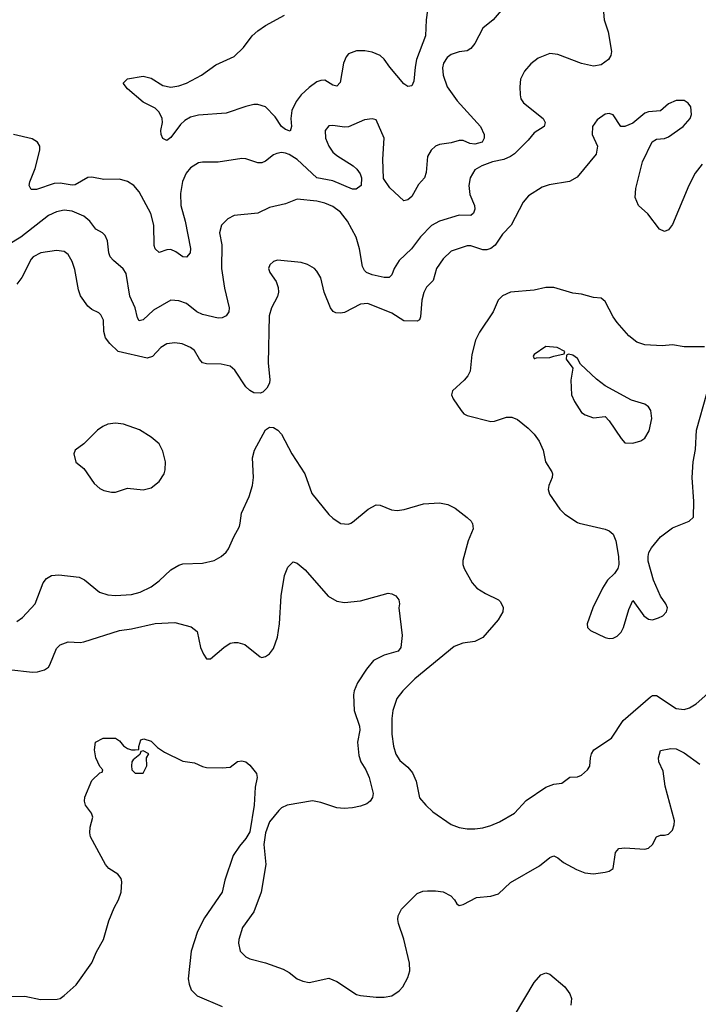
# Model space of a CAD drawing. Header units: inches. Extents: x 1834610 to 2027685, y 642842 to 774116.
# Tile 153 of 256: x 1856304 to 1859741, y 727561 to 732551. Entities that reach past the tile are written whole.
import ezdxf

# ---------------------------------------------------------------- set-up
doc = ezdxf.new("R2010")
doc.units = ezdxf.units.IN
doc.header["$MEASUREMENT"] = 0
doc.layers.add('B8752', color=7, linetype='Continuous')
doc.layers.add('B8753', color=7, linetype='Continuous')

msp = doc.modelspace()

# ---------------------------------------------------------------- linework, layer by layer
at = {"layer": 'B8752', "color": 5}
for points, elevation in [([(1856290, 729500.9), (1856318.2, 729521.8), (1856383, 729590), (1856423.3, 729696.7), (1856440.5, 729719.5), (1856465.4, 729734.6), (1856502.4, 729737.6), (1856606.3, 729726.3), (1856631.9, 729711.9), (1856708.4, 729650), (1856750, 729636.2), (1856790, 729633.6), (1856870, 729637.8), (1856914.5, 729650), (1856970, 729676.9), (1857010, 729707.1), (1857070, 729762.4), (1857110, 729786.7), (1857130, 729793.8), (1857230, 729796.1), (1857290, 729810.3), (1857324.5, 729830), (1857350, 729853), (1857362.4, 729870), (1857388.2, 729930), (1857417.5, 729982.5), (1857420.4, 730000)], 680), ([(1857927.5, 730000), (1857930, 729998.4), (1857970, 729994.9), (1857981.5, 730000)], 680), ([(1858595.9, 730000), (1858597.4, 729997.4), (1858602, 729970), (1858576.5, 729910), (1858548.2, 729810), (1858548.2, 729790), (1858554.9, 729770), (1858596.5, 729696.5), (1858620.5, 729670), (1858663, 729643), (1858730.3, 729610.3), (1858739.9, 729599.9), (1858752.5, 729572.5), (1858751.8, 729550), (1858727.9, 729510), (1858650, 729419.8), (1858610, 729399.9), (1858548.8, 729391.2), (1858505.8, 729374.2), (1858305.2, 729210), (1858244.2, 729150), (1858215.3, 729110), (1858194.4, 729050), (1858189.2, 729010), (1858189.3, 728930.7), (1858198.2, 728870), (1858210, 728828.2), (1858230, 728797), (1858270, 728763.1), (1858294.5, 728734.5), (1858311.8, 728691.8), (1858330, 728608), (1858361.6, 728570), (1858396.9, 728536.9), (1858490, 728472.2), (1858530, 728456.5), (1858570, 728450.3), (1858610, 728450.3), (1858650, 728454.6), (1858690, 728467.2), (1858734.9, 728485.1), (1858809.8, 728530.2), (1858870, 728593.1), (1858970, 728660.8), (1859010, 728677.4), (1859050, 728681.3), (1859090, 728712), (1859130, 728714), (1859150, 728721.6), (1859180.7, 728750), (1859192.1, 728767.9), (1859195.1, 728810), (1859200.3, 728830), (1859212.3, 728850), (1859301.7, 728910), (1859360.9, 728999.1), (1859500.2, 729119.8), (1859510, 729125.8), (1859530, 729125.4), (1859630, 729060.2), (1859670, 729054.9), (1859696.2, 729063.8), (1859730, 729083.1), (1859790, 729136.5)], 680), ([(1859138.5, 730000), (1859269.3, 729969.3), (1859290, 729961.1), (1859310, 729943.1), (1859324.1, 729910), (1859337.5, 729830), (1859339.1, 729790), (1859334.3, 729770), (1859316.5, 729743.5), (1859281.7, 729710), (1859256.5, 729670), (1859208, 729570), (1859178.4, 729490), (1859180.5, 729470), (1859194.9, 729454.9), (1859270, 729420.5), (1859290, 729415.5), (1859310, 729417.1), (1859330, 729426.7), (1859350, 729446.4), (1859361.8, 729470), (1859390, 729562), (1859410, 729607.3), (1859466.3, 729530), (1859490, 729512), (1859510, 729510.3), (1859540.1, 729519.9), (1859561.2, 729530), (1859580.9, 729550), (1859585.1, 729570), (1859576.9, 729590), (1859549.8, 729629.8), (1859514.8, 729710), (1859487.5, 729807.5), (1859487, 729830), (1859491.6, 729850), (1859504.9, 729875.1), (1859550, 729930.7), (1859610, 729975.5), (1859670.6, 730000)], 720), ([(1856250, 729256.9), (1856370, 729244.6), (1856394.6, 729245.4), (1856430, 729255.8), (1856449.8, 729270.2), (1856457.8, 729282.2), (1856490, 729364.9), (1856510, 729383), (1856550, 729398), (1856610, 729394.4), (1856630, 729397.6), (1856810, 729455.8), (1856870, 729463.6), (1856990, 729491.6), (1857090, 729495.6), (1857173.7, 729473.7), (1857202.8, 729450), (1857220.7, 729370), (1857234.8, 729334.8), (1857250, 729312), (1857270, 729311.3), (1857339, 729370), (1857370, 729390.7), (1857390, 729394.8), (1857410, 729394.8), (1857445.2, 729385.2), (1857522.5, 729322.5), (1857530, 729318.8), (1857550, 729324), (1857570, 729337.3), (1857590, 729364), (1857610, 729421), (1857619.7, 729490), (1857628.5, 729631.5), (1857645.6, 729734.4), (1857663.3, 729776.7), (1857690, 729802.8), (1857710, 729796.3), (1857750, 729762.4), (1857866.4, 729630), (1857910, 729603.7), (1857950, 729597), (1858030, 729605.3), (1858170, 729644), (1858190, 729640.7), (1858210, 729630.6), (1858224, 729610), (1858227.3, 729590), (1858224, 729570), (1858242, 729430), (1858235.5, 729370), (1858221, 729350), (1858150, 729331.1), (1858096.5, 729303.5), (1858060.7, 729259.3), (1858014.9, 729190), (1857997.7, 729150), (1857994.3, 729130), (1857998, 729050), (1858024.7, 728970), (1858027, 728950), (1858016.1, 728890), (1858022.7, 728822.7), (1858032.3, 728790), (1858056.9, 728750), (1858074, 728710), (1858094.3, 728630), (1858091.2, 728608.8), (1858079.5, 728590), (1858062.6, 728577.4), (1858030, 728564.4), (1857990, 728556.9), (1857947.1, 728552.9), (1857910, 728556), (1857830, 728584.2), (1857788.2, 728591.8), (1857658.8, 728570), (1857630, 728556.3), (1857616.4, 728543.6), (1857570, 728485.1), (1857550, 728429.3), (1857541.1, 728370), (1857551, 728269), (1857527.3, 728130), (1857490.1, 728029.9), (1857432.9, 727950), (1857414, 727890), (1857412.4, 727870), (1857421.6, 727830), (1857450, 727801.6), (1857470, 727792.2), (1857550, 727771.8), (1857638.4, 727738.4), (1857670, 727721.3), (1857710, 727690.4), (1857737.7, 727677.7), (1857770, 727672.2), (1857870, 727693.1), (1857910, 727676.4), (1858010, 727610.7), (1858030, 727604.9), (1858110, 727597.1), (1858150, 727597.1), (1858190, 727604.4), (1858227, 727630), (1858245.1, 727650), (1858270, 727697.3), (1858279.8, 727730), (1858279, 727770), (1858249.8, 727890.2), (1858223.1, 727970), (1858219.1, 727990), (1858221.3, 728010), (1858237.6, 728042.4), (1858318.3, 728121.7), (1858346.1, 728133.9), (1858370, 728136.5), (1858410, 728136.5), (1858450, 728130.3), (1858487.3, 728110), (1858506.8, 728090), (1858518, 728070), (1858530, 728061), (1858550, 728066.8), (1858618.6, 728101.4), (1858690, 728108.4), (1858730, 728121.1), (1858790, 728178.3), (1858937.2, 728262.8), (1858990, 728305.5), (1859010, 728313), (1859030, 728304), (1859059, 728279), (1859123.9, 728243.9), (1859167.6, 728227.6), (1859210, 728222.2), (1859269.8, 728230.2), (1859290, 728236), (1859310.8, 728249.2), (1859322.9, 728330), (1859339, 728350), (1859370, 728354.6), (1859470, 728347.6), (1859490, 728352.2), (1859508.8, 728371.2), (1859530, 728410.5), (1859550, 728418.4), (1859570, 728417.6), (1859590, 728423.1), (1859610, 728443.8), (1859619.7, 728470), (1859621.1, 728490), (1859573.3, 728666.7), (1859562.7, 728742.7), (1859542.3, 728790), (1859539.1, 728810), (1859550, 728847.3), (1859602, 728858), (1859630, 728855.6), (1859670, 728834.9), (1859750, 728777.3)], 660), ([(1856250, 727600.5), (1856330, 727602), (1856410, 727584.9), (1856493.6, 727586.4), (1856510, 727591), (1856530, 727606), (1856590, 727660.4), (1856670, 727770.4), (1856693.8, 727826.2), (1856729, 727890), (1856755.9, 727984.1), (1856783.5, 728050), (1856805.6, 728090), (1856818, 728130), (1856822.4, 728182.4), (1856819.1, 728199.1), (1856800.8, 728220.8), (1856755.1, 728250), (1856739.5, 728270), (1856662.7, 728410), (1856659.3, 728430), (1856662, 728458), (1856675.3, 728510), (1856668.7, 728530), (1856637.2, 728570), (1856632.7, 728590), (1856635.1, 728610), (1856670, 728694.8), (1856710, 728734), (1856722, 728738), (1856726, 728750), (1856710, 728766), (1856689.4, 728810), (1856682.7, 728850), (1856689.2, 728890), (1856728, 728910), (1856790, 728910.4), (1856810, 728896), (1856830, 728871.3), (1856850, 728858), (1856870, 728851.3), (1856890, 728851.3), (1856907.3, 728852.7), (1856907.3, 728867.3), (1856918, 728902), (1856933.6, 728906.4), (1856970, 728894.9), (1857002.4, 728862.4), (1857038.4, 728838.4), (1857130, 728793.1), (1857190, 728785.5), (1857230, 728765.5), (1857250, 728760.8), (1857330, 728758.7), (1857370, 728763), (1857408.2, 728791.8), (1857430, 728794.6), (1857450, 728790.2), (1857470, 728773.4), (1857503.1, 728730), (1857507, 728710), (1857497.8, 728662.2), (1857492.5, 728570), (1857470, 728435.6), (1857450, 728401), (1857416.9, 728363.1), (1857385.4, 728314.6), (1857343.6, 728190), (1857330.2, 728129.8), (1857240.9, 727999.1), (1857204.8, 727930), (1857173.6, 727830), (1857158, 727690), (1857162.3, 727662.3), (1857173.5, 727633.5), (1857203.7, 727603.7), (1857330, 727550.3)], 640), ([(1858810, 727503.8), (1858910, 727671), (1858944, 727710), (1858970, 727720.7), (1858990, 727713), (1859066, 727650), (1859090, 727613.4), (1859098.7, 727590), (1859095.8, 727555.8)], 640)]:
    msp.add_lwpolyline(points, dxfattribs=dict(at, elevation=elevation))
at = {"layer": 'B8752', "color": 5, "elevation": 640}
msp.add_lwpolyline([(1856930, 728846), (1856918, 728842), (1856912.7, 728827.3), (1856879.6, 728800.4), (1856872, 728790), (1856871.3, 728770), (1856872, 728750), (1856890, 728732), (1856930, 728732), (1856948.7, 728770), (1856946, 728810), (1856958, 728830)], close=True, dxfattribs=at)
at = {"layer": 'B8753', "color": 5}
for points, elevation in [([(1858377.5, 732662.5), (1858363.8, 732550), (1858359.7, 732470), (1858314.5, 732350), (1858306.6, 732310), (1858301.1, 732238.9), (1858290, 732215.1), (1858270, 732212.6), (1858250, 732225.4), (1858178.5, 732310), (1858150, 732351), (1858130, 732369.8), (1858090, 732385.7), (1858053.1, 732393.1), (1858010, 732392.9), (1857970, 732378), (1857957.2, 732362.8), (1857944.1, 732330), (1857927.1, 732232.9), (1857910, 732214.5), (1857890, 732219.6), (1857850, 732244), (1857830, 732243.5), (1857810, 732235.3), (1857770, 732207), (1857729.3, 732170.7), (1857703.9, 732136.1), (1857682.2, 732090), (1857677.4, 732050), (1857680.6, 732010), (1857673.8, 731986.2), (1857650, 731993.8), (1857630.9, 732010), (1857598.8, 732058.8), (1857549.8, 732109.8), (1857510, 732121), (1857490, 732120.6), (1857450, 732111.8), (1857350, 732077.8), (1857210, 732067.7), (1857170, 732057.7), (1857140.2, 732039.8), (1857119.7, 732020.3), (1857070, 731953.6), (1857050, 731939.3), (1857030, 731949.2), (1857020.7, 731970), (1857019.6, 731990), (1857026.9, 732030), (1857025.7, 732050), (1857010, 732082.9), (1856990, 732102), (1856930, 732133.3), (1856850, 732201.2), (1856829.2, 732230), (1856850, 732251.8), (1856930, 732264.6), (1856970, 732254.6), (1857030, 732217.3), (1857069.2, 732209.2), (1857110, 732215.9), (1857149.6, 732230), (1857226, 732270), (1857297.8, 732322.2), (1857390, 732364.4), (1857438.3, 732410), (1857482.6, 732470), (1857510, 732494.6), (1857550, 732521.7), (1857645.8, 732574.2)], 620), ([(1858753, 732610), (1858702, 732550), (1858650, 732507.6), (1858609.5, 732430.5), (1858590, 732404.8), (1858570, 732394), (1858530, 732387.9), (1858490, 732375.3), (1858470, 732359.8), (1858451.2, 732330), (1858446.5, 732306.5), (1858449.1, 732270), (1858470.3, 732210), (1858519.9, 732139.9), (1858638.4, 732010), (1858657, 731970), (1858657.4, 731950), (1858646.7, 731930), (1858610, 731919.5), (1858583.6, 731923.6), (1858550, 731939.1), (1858530, 731938.7), (1858490, 731926.8), (1858430, 731918.2), (1858410, 731909.8), (1858388.4, 731890), (1858370, 731858), (1858363.9, 731776.1), (1858354.9, 731750), (1858325, 731715), (1858290, 731654.7), (1858270, 731637.4), (1858250, 731633), (1858178.9, 731698.9), (1858146.7, 731746.7), (1858144.4, 731844.4), (1858151.2, 731950), (1858110, 732044), (1858090, 732049.4), (1858050, 732043.5), (1857970, 732008.5), (1857950, 732006), (1857890, 732015.3), (1857870, 732012.6), (1857852.2, 731990), (1857853.1, 731950), (1857870, 731910.5), (1857890, 731880.4), (1857910, 731862.3), (1857993, 731810), (1858012.7, 731792.7), (1858028.4, 731770), (1858035.5, 731750), (1858034, 731710), (1858008.2, 731691.8), (1857990, 731691.5), (1857890, 731733.9), (1857808.9, 731748.9), (1857710, 731843), (1857670, 731867.9), (1857650, 731875), (1857630, 731877.5), (1857606.3, 731873.7), (1857590, 731866.2), (1857550, 731834.5), (1857530, 731826), (1857510, 731824.8), (1857450, 731845.4), (1857430, 731846.9), (1857310, 731828.3), (1857230, 731829.6), (1857210, 731825.6), (1857170, 731799.6), (1857147.2, 731772.8), (1857128.6, 731731.4), (1857119, 731670), (1857121.2, 731610), (1857143.3, 731530), (1857168.9, 731391.1), (1857168.4, 731370), (1857150, 731347.6), (1857130, 731349.7), (1857095.3, 731375.3), (1857070, 731386), (1857050, 731384.4), (1857010, 731371.6), (1856990, 731389.4), (1856985.9, 731405.9), (1856983.2, 731510), (1856968.2, 731568.2), (1856910, 731678.4), (1856882.9, 731710), (1856850.8, 731730.8), (1856810, 731743.5), (1856730, 731740.5), (1856670, 731753.6), (1856648.9, 731751.1), (1856585.4, 731714.6), (1856570, 731712.3), (1856510, 731722), (1856479.5, 731720.5), (1856390, 731689.7), (1856362, 731690), (1856352.7, 731710), (1856356.2, 731730), (1856383.3, 731796.7), (1856406.2, 731890), (1856406.9, 731910), (1856395.1, 731930), (1856367.3, 731947.3), (1856273.2, 731970)], 640), ([(1859260.9, 732590), (1859264.6, 732550), (1859284.9, 732490), (1859302, 732390), (1859298.7, 732370), (1859287.4, 732350), (1859250, 732322.5), (1859210, 732316), (1859149.3, 732329.3), (1859030, 732374.8), (1858990, 732379.7), (1858930, 732355.6), (1858893, 732327), (1858861.3, 732290), (1858841.7, 732250), (1858836.9, 732210), (1858838.5, 732170), (1858843.2, 732150), (1858856.9, 732130), (1858955.3, 732050), (1858966, 732030), (1858960.4, 732010), (1858910, 731978), (1858879.4, 731940.6), (1858810, 731871.9), (1858790, 731857.7), (1858756.9, 731843.1), (1858699.1, 731830), (1858644.9, 731810), (1858610, 731789.6), (1858586, 731750), (1858579, 731710), (1858584.4, 731664.4), (1858608.4, 731610), (1858610.3, 731590), (1858602.4, 731570), (1858590, 731558.7), (1858530, 731560.4), (1858430.8, 731529.2), (1858390, 731508.7), (1858333.8, 731450), (1858288.9, 731390), (1858225.8, 731330), (1858201.1, 731290), (1858190, 731258), (1858176.1, 731243.9), (1858150, 731243.9), (1858090, 731258.8), (1858060.7, 731270), (1858050, 731280.7), (1858040.9, 731300.9), (1858025.5, 731390), (1858009.2, 731449.2), (1857965.3, 731530), (1857930, 731574.8), (1857890, 731604.5), (1857850, 731621.4), (1857810, 731631.5), (1857710, 731641.7), (1857650, 731617.3), (1857570, 731599.7), (1857510, 731569.8), (1857390, 731558), (1857359, 731541), (1857326.7, 731510), (1857316.5, 731470), (1857328.3, 731410), (1857327.2, 731290), (1857341.2, 731190), (1857366, 731090), (1857363.7, 731070), (1857350.2, 731049.8), (1857330, 731039.7), (1857310, 731038.5), (1857230, 731056.8), (1857201.6, 731070), (1857150, 731112.4), (1857110, 731126.9), (1857070, 731129.7), (1856981.3, 731078.7), (1856930, 731029.7), (1856910, 731024.2), (1856900.3, 731040.3), (1856888.8, 731090), (1856862.8, 731150), (1856844.3, 731264.3), (1856829.1, 731289.1), (1856778.7, 731330), (1856763.1, 731350), (1856756.4, 731370), (1856749.7, 731430), (1856736.8, 731456.8), (1856724.5, 731470), (1856690, 731489.7), (1856659.8, 731530), (1856630, 731555.8), (1856570, 731580.9), (1856530, 731586), (1856490, 731577.3), (1856450, 731558.4), (1856310.6, 731449.4), (1856245.2, 731410)], 660), ([(1859760.7, 731819.3), (1859726.3, 731773.7), (1859694.2, 731710), (1859610, 731513.2), (1859590, 731485.2), (1859570, 731478), (1859545.1, 731490), (1859486.3, 731566.3), (1859438, 731610), (1859422.5, 731650), (1859425.2, 731694.8), (1859458.7, 731830), (1859507.9, 731932.1), (1859530, 731944.9), (1859570, 731948.8), (1859590, 731957.6), (1859664.5, 732010), (1859699.6, 732050), (1859707, 732070), (1859704, 732110), (1859690, 732128.7), (1859670, 732142), (1859630, 732142), (1859590, 732124), (1859550, 732089.2), (1859490, 732084), (1859470, 732077.2), (1859410, 732026), (1859370, 732009.2), (1859349, 732010), (1859310, 732069), (1859290, 732076), (1859270, 732072.7), (1859230, 732042.7), (1859206.4, 732010), (1859203.7, 731970), (1859230.4, 731910), (1859224.9, 731870), (1859127.2, 731752.8), (1859089.2, 731730.8), (1858986.5, 731713.5), (1858950, 731702.4), (1858880.9, 731659.1), (1858854.1, 731625.9), (1858793.6, 731510), (1858750, 731463.8), (1858712.1, 731407.9), (1858690, 731391.2), (1858670, 731384.9), (1858650, 731385.2), (1858590, 731405.2), (1858570, 731404.2), (1858490, 731378.2), (1858450, 731338.7), (1858415.8, 731290), (1858398, 731230), (1858364.8, 731195.2), (1858350.7, 731169.2), (1858340.8, 731130), (1858334.5, 731045.5), (1858330.2, 731029.8), (1858317.2, 731022.8), (1858250, 731024.7), (1858190, 731063.2), (1858067.9, 731112.1), (1858030, 731109.8), (1857950, 731067.1), (1857930, 731062.9), (1857905.3, 731065.3), (1857892.2, 731072.2), (1857879.3, 731090), (1857846, 731170), (1857830, 731242.7), (1857810, 731277.2), (1857797.2, 731290), (1857762, 731310), (1857730, 731320.9), (1857610, 731332), (1857590, 731325.2), (1857570.6, 731309.4), (1857564.9, 731290), (1857570.6, 731270), (1857603.4, 731223.4), (1857613.6, 731193.6), (1857614.9, 731170), (1857611, 731149), (1857580.3, 731090), (1857567.7, 731050), (1857562.2, 730810), (1857572.1, 730727.9), (1857570, 730709.2), (1857556.9, 730683.1), (1857536.2, 730663.8), (1857522, 730658), (1857490, 730660.5), (1857470, 730671.5), (1857449.7, 730690), (1857394.9, 730774.9), (1857370, 730794.7), (1857324.8, 730804.8), (1857250, 730807.7), (1857230, 730812.8), (1857215.1, 730830), (1857190, 730874), (1857169.1, 730889.1), (1857127.5, 730907.5), (1857090, 730913.6), (1857050, 730908.1), (1857018.5, 730890), (1856976.4, 730843.6), (1856950, 730835.2), (1856803.6, 730870), (1856760.5, 730910), (1856738.8, 730938.8), (1856731, 730970), (1856728.1, 731028.1), (1856715.3, 731055.3), (1856705.1, 731065.1), (1856670, 731081.6), (1856650, 731098.7), (1856612.1, 731152.1), (1856602.3, 731182.3), (1856584.4, 731284.4), (1856570, 731325.2), (1856550, 731360.9), (1856530, 731375.8), (1856490, 731382), (1856410.8, 731370), (1856372.7, 731350), (1856362.2, 731337.8), (1856315.8, 731244.2), (1856290, 731211.3)], 680), ([(1859772.6, 730892.6), (1859670, 730893.8), (1859610, 730903.1), (1859557.7, 730897.7), (1859470, 730902.4), (1859430, 730916.4), (1859390, 730948.4), (1859330, 731016.9), (1859310, 731045.1), (1859270, 731122.4), (1859250, 731139.7), (1859210, 731143), (1859150, 731160.4), (1859105.6, 731165.6), (1859010, 731194), (1858970, 731193.3), (1858910, 731180.3), (1858790, 731170.6), (1858750, 731150.8), (1858728.1, 731130), (1858701.8, 731070), (1858632.7, 730967.3), (1858613.4, 730926.6), (1858593.8, 730853.8), (1858586.4, 730770), (1858574.1, 730745.9), (1858556, 730724), (1858496.3, 730670), (1858490.7, 730650), (1858499.1, 730630), (1858540.4, 730570), (1858554.3, 730554.3), (1858570, 730545.3), (1858690, 730515.2), (1858710, 730516.9), (1858770, 730536.5), (1858796.3, 730536.3), (1858825.2, 730525.2), (1858880.1, 730480.1), (1858910.8, 730450.8), (1858935.5, 730415.5), (1858955.5, 730370), (1858967, 730310), (1859000, 730260), (1859003.6, 730250), (1859000.7, 730230), (1858983.6, 730190), (1858980.8, 730170), (1858987.1, 730147.1), (1859039.6, 730070), (1859065, 730045), (1859130, 730002), (1859138.5, 730000)], 720), ([(1859670.6, 730000), (1859695.3, 730010), (1859717.2, 730030), (1859718.4, 730110), (1859709.8, 730230.2), (1859716.2, 730310), (1859727.5, 730372.5), (1859732.7, 730470), (1859783.9, 730656.1)], 720), ([(1857420.4, 730000), (1857428.6, 730050), (1857466.2, 730133.8), (1857483.4, 730190), (1857488.4, 730230), (1857484.1, 730330), (1857493.1, 730370), (1857550, 730472.4), (1857570, 730485.3), (1857590, 730483.7), (1857611.2, 730471.2), (1857631.1, 730451.1), (1857683.6, 730350), (1857749, 730250), (1857784.6, 730150), (1857870, 730043.8), (1857890, 730024.4), (1857927.5, 730000)], 680), ([(1857981.5, 730000), (1857990, 730003.8), (1858070, 730070.3), (1858110, 730091.8), (1858130, 730090.3), (1858186.8, 730066.8), (1858216.6, 730063.4), (1858251.6, 730068.4), (1858350, 730097.7), (1858430, 730102), (1858473.4, 730093.4), (1858510, 730075.5), (1858570, 730028.5), (1858590.3, 730010), (1858595.9, 730000)], 680)]:
    msp.add_lwpolyline(points, dxfattribs=dict(at, elevation=elevation))
for points, elevation in [([(1858970, 730895.1), (1858910, 730854), (1858905.4, 730845.4), (1858910, 730834), (1858914, 730834), (1858922, 730838), (1858990, 730838.8), (1859010, 730846), (1859062, 730858), (1859066, 730870), (1859026, 730890)], 740), ([(1859084.7, 730855.3), (1859074, 730850), (1859072, 730830), (1859105.4, 730785.4), (1859096.7, 730723.3), (1859099.1, 730650), (1859115.2, 730615.2), (1859150, 730561), (1859168.1, 730548.1), (1859210, 730533.4), (1859270, 730540.7), (1859290, 730518.8), (1859350, 730427.7), (1859370, 730407.3), (1859410, 730404), (1859450, 730416.3), (1859470, 730430.5), (1859492.9, 730467.1), (1859506.6, 730530), (1859501.6, 730570), (1859489.7, 730589.7), (1859470, 730602.4), (1859403.1, 730623.1), (1859270, 730695.1), (1859225.2, 730730), (1859144.7, 730804.7), (1859130, 730834), (1859106, 730850)], 740), ([(1856790, 730505.7), (1856750, 730500.4), (1856725.5, 730490), (1856698, 730470), (1856630, 730401.2), (1856584.7, 730370), (1856578, 730350), (1856588.3, 730308.3), (1856630, 730276), (1856681.1, 730201.1), (1856710, 730174.9), (1856730, 730164.9), (1856770, 730156.4), (1856790, 730157.1), (1856850, 730176.4), (1856930, 730168), (1856970, 730178), (1857010, 730210.6), (1857035.6, 730250), (1857041.6, 730270), (1857042.4, 730310), (1857030, 730364), (1857010, 730400.9), (1856970, 730435.1), (1856911.9, 730471.9), (1856830, 730501.1)], 720)]:
    msp.add_lwpolyline(points, close=True, dxfattribs=dict(at, elevation=elevation))

doc.saveas('drawing.dxf')
